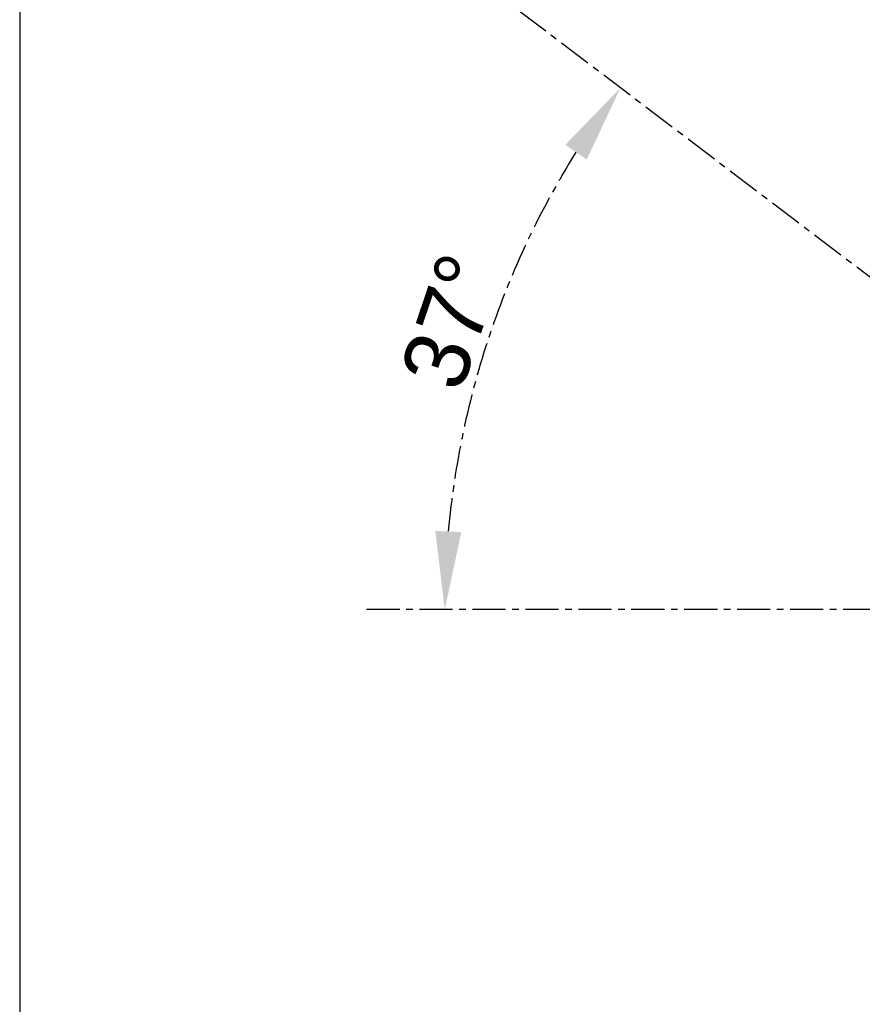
# Model space of a CAD drawing. Header units: millimetres. Extents: x -10540 to 6039, y -7467 to 6433.
# Tile 67 of 179: x -7400 to -6106, y 666 to 2178. Entities that reach past the tile are written whole.
import ezdxf

# ---------------------------------------------------------------- set-up
doc = ezdxf.new("R2010")
doc.units = ezdxf.units.MM
doc.header["$LTSCALE"] = 8
doc.header["$PDSIZE"] = -1
doc.linetypes.add('CENTER', pattern=[10.16, 6.35, -1.27, 1.27, -1.27])
doc.layers.get('Defpoints').update_dxf_attribs({"true_color": 0x5e5e5e})
doc.layers.add('2细线层', color=4, linetype='Continuous', lineweight=13)
doc.layers.add('细实线层', color=7, linetype='Continuous')
doc.dimstyles.new('ISO-25', dxfattribs={"dimscale": 20, "dimtxt": 5, "dimasz": 6, "dimexe": 6, "dimexo": 0.625, "dimtad": 1, "dimtoh": 1, "dimdec": 0, "dimtxsty": 'Standard', "dimcen": 2.5, "dimclrd": 1, "dimclre": 1, "dimclrt": 4, "dimadec": 1, "dimazin": 2, "dimtfac": 1, "dimtdec": 0, "dimtmove": 0, "dimatfit": 0, "dimfxl": 1, "dimarcsym": 0})

# ---------------------------------------------------------------- blocks, each defined once
blk = doc.blocks.new('*D85')
at = {"layer": '2细线层', "color": 1, "linetype": 'ByBlock', "lineweight": -2, "transparency": 16777216}
for p, q in [((-7399.6, 2760.3), (-7399.6, -754.3)), ((-5001.2, 627.2), (-5001.2, -754.3)), ((-5121.2, -634.3), (-7279.6, -634.3))]:
    blk.add_line(p, q, dxfattribs=at)
at = {"layer": '2细线层', "color": 1, "linetype": 'ByBlock', "transparency": 16777216}
for points in [[(-7279.6, -614.3), (-7279.6, -654.3), (-7399.6, -634.3)], [(-5121.2, -614.3), (-5121.2, -654.3), (-5001.2, -634.3)]]:
    blk.add_solid(points, dxfattribs=at)
at = {"layer": 'Defpoints', "color": 0, "linetype": 'ByBlock', "transparency": 16777216}
for p in [(-7399.6, 2772.8), (-5001.2, 639.7), (-7399.6, -634.3)]:
    blk.add_point(p, dxfattribs=at)
at = {"layer": '2细线层', "color": 4, "linetype": 'ByBlock', "transparency": 16777216, "insert": (-6200.4, -571.8), "char_height": 100, "attachment_point": 5}
blk.add_mtext('2398', dxfattribs=at)
blk = doc.blocks.new('*D97')
at = {"layer": '2细线层', "color": 1, "linetype": 'CENTER', "lineweight": -2, "transparency": 16777216}
blk.add_line((-5434.6, 1272.5), (-6867.1, 1272.5), dxfattribs=at)
blk.add_arc((-5422.1, 1272.5), 1325.1, 147.9905, 174.8095, dxfattribs=at)
at = {"layer": '2细线层', "color": 1, "linetype": 'CENTER', "transparency": 16777216}
for points in [[(-6562.1, 1986.3), (-6529.2, 1963.6), (-6477.5, 2073.7)], [(-6721.7, 1391.5), (-6761.7, 1393.3), (-6747.1, 1272.5)]]:
    blk.add_solid(points, dxfattribs=at)
at = {"layer": 'Defpoints', "color": 0, "linetype": 'CENTER', "transparency": 16777216}
for p in [(-7399.3, 2773.3), (-6624.9, 1828.3), (-5944.8, 1669.3), (-4801.2, 1272.5), (-4464.6, 1272.5)]:
    blk.add_point(p, dxfattribs=at)
at = {"layer": '2细线层', "color": 4, "linetype": 'CENTER', "transparency": 16777216, "insert": (-6737.2, 1715.1), "char_height": 100, "attachment_point": 5, "rotation": 71.4}
blk.add_mtext('37°', dxfattribs=at)

msp = doc.modelspace()

# ---------------------------------------------------------------- linework, layer by layer
at = {"layer": '2细线层', "color": 4, "linetype": 'ByBlock'}
for centre, radius, start in [((-4801.2, 1272.5), 3000.4, 10), ((-5805.8, 1852.5), 1840.4, 347.1791)]:
    msp.add_arc(centre, radius, start, 150, dxfattribs=at)
at = {"layer": '细实线层', "color": 2, "linetype": 'CENTER'}
msp.add_line((-5944.8, 1669.3), (-7399.3, 2773.3), dxfattribs=at)

# ---------------------------------------------------------------- dimensions: what is measured, and where the dimension line sits
at = {"layer": '2细线层', "color": 4, "linetype": 'ByBlock'}
dim = msp.add_linear_dim(base=(-7399.6, -634.3), p1=(-5001.2, 639.7), p2=(-7399.6, 2772.8), dimstyle='ISO-25', dxfattribs=at)
dim.commit()
dim.dimension.update_dxf_attribs({"geometry": '*D85', "text_midpoint": (-6200.4, -571.8)})
at = {"layer": '2细线层', "color": 4, "linetype": 'CENTER'}
dim = msp.add_angular_dim_2l(base=(-6624.9, 1828.3), line1=((-5944.8, 1669.3), (-7399.3, 2773.3)), line2=((-4801.2, 1272.5), (-4464.6, 1272.5)), dimstyle='ISO-25', override={"dimadec": 0}, dxfattribs=at)
dim.commit()
dim.dimension.update_dxf_attribs({"geometry": '*D97', "text_midpoint": (-6737.2, 1715.1)})

doc.saveas('drawing.dxf')
